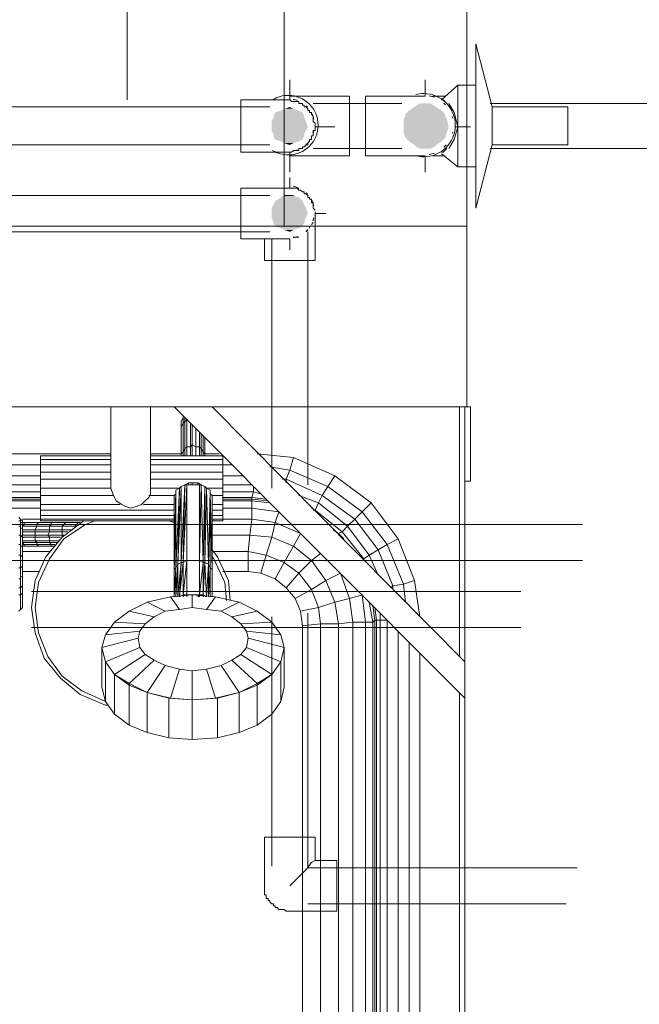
# Model space of a CAD drawing. Header units: millimetres. Extents: x 352 to 350573, y -22 to 37733.
# Tile 169 of 214: x 105285 to 105967, y 20803 to 21887. Entities that reach past the tile are written whole.
import ezdxf

# ---------------------------------------------------------------- set-up
doc = ezdxf.new("R2010")
doc.units = ezdxf.units.MM
for name, color, linetype, true_color in [('PDF$_83$-$Floor$Plan$-$В_Этаж$02_Сводный$A-DETL-MBND', 7, 'Continuous', 0xdd3700), ('PDF$_83$-$Floor$Plan$-$В_Этаж$02_Сводный$P-PIPE-CNTR', 150, 'Continuous', 0x007fff), ('PDF$_83$new_ifc_RVT-1-В_Этаж$02_Сводный$A-WALL', 7, 'Continuous', 0xdcdcdc), ('PDF$_83$new_ifc_RVT-1-В_Этаж$02_Сводный$M-EQPM', 7, 'Continuous', 0xbababa)]:
    doc.layers.add(name, color=color, linetype=linetype, true_color=true_color)
doc.layers.add('PDF$_83$-$Floor$Plan$-$В_Этаж$02_Сводный$P-PIPE', color=3, linetype='Continuous')

msp = doc.modelspace()

# ---------------------------------------------------------------- linework, layer by layer
at = {"layer": 'PDF$_83$-$Floor$Plan$-$В_Этаж$02_Сводный$A-DETL-MBND', "color": 150, "lineweight": 0, "true_color": 0x007fff}
for points in [[(105753.1, 21802.4), (105739.1, 21802.4)], [(106097.2, 21794.5), (105802.8, 21794.5)], [(105802.8, 21744.7), (106093.2, 21744.7)], [(105739.1, 21736.8), (105753.1, 21736.8)], [(105836.6, 21257.4), (105582, 21257.4), (105297.5, 21257.4)], [(105297.5, 21217.6), (105582, 21217.6), (105836.6, 21217.6)]]:
    msp.add_lwpolyline(points, dxfattribs=at)
at = {"layer": 'PDF$_83$-$Floor$Plan$-$В_Этаж$02_Сводный$A-DETL-MBND', "color": 220, "lineweight": 0, "true_color": 0xff00bf}
for points in [[(105580, 21701), (105582, 21701), (105584, 21701), (105586, 21701), (105588, 21701), (105590, 21701), (105591.9, 21699), (105593.9, 21699), (105595.9, 21697), (105597.9, 21697), (105597.9, 21695), (105599.9, 21695), (105601.9, 21693), (105601.9, 21691), (105603.9, 21691), (105603.9, 21689), (105605.9, 21689), (105605.9, 21687.1), (105605.9, 21685.1), (105607.9, 21685.1), (105607.9, 21683.1), (105607.9, 21681.1), (105607.9, 21679.1), (105609.8, 21677.1)], [(105591.9, 21701), (105586, 21701)], [(105601.9, 21693), (105599.9, 21695)], [(105607.9, 21685.1), (105605.9, 21687.1)], [(105554.2, 21645.3), (105554.2, 21621.4), (105582, 21621.4), (105609.8, 21621.4), (105609.8, 21673.1), (105609.8, 21675.1)], [(105607.9, 21681.1), (105607.9, 21681.1)], [(105607.9, 21663.2), (105605.9, 21661.2)], [(105607.9, 21665.2), (105607.9, 21667.2)], [(105601.9, 21374.8), (105601.9, 21653.2)], [(105603.9, 21659.2), (105603.9, 21657.2)], [(105562.1, 21645.3), (105562.1, 21370.8)], [(105586, 21647.3), (105591.9, 21647.3)], [(105904.2, 21331), (105582, 21331), (105170.2, 21331)], [(105162.3, 21291.2), (105582, 21291.2), (105904.2, 21291.2)], [(105601.9, 20955), (105601.9, 21233.5)], [(105562.1, 21229.5), (105562.1, 20955)], [(105582, 20933.2), (105599.9, 20951.1), (105605.9, 20959), (105609.8, 20961)], [(105898.3, 20953.1), (105601.9, 20953.1)], [(105601.9, 20913.3), (105886.3, 20913.3)]]:
    msp.add_lwpolyline(points, dxfattribs=at)
for points in [[(105601.9, 21655.2), (105599.9, 21653.2)], [(105633.7, 20905.3), (105633.7, 20961), (105609.8, 20961), (105609.8, 20986.9), (105554.2, 20986.9), (105554.2, 20933.2), (105554.2, 20931.2), (105554.2, 20929.2), (105554.2, 20927.2), (105554.2, 20925.2), (105554.2, 20923.2), (105556.1, 20923.2), (105556.1, 20921.2), (105556.1, 20919.2), (105558.1, 20919.2), (105558.1, 20917.2), (105560.1, 20917.2), (105560.1, 20915.3), (105562.1, 20913.3), (105564.1, 20913.3), (105564.1, 20911.3), (105566.1, 20911.3), (105566.1, 20909.3), (105568.1, 20909.3), (105570.1, 20907.3), (105572.1, 20907.3), (105574, 20907.3), (105576, 20907.3), (105578, 20905.3), (105580, 20905.3), (105582, 20905.3)]]:
    msp.add_lwpolyline(points, close=True, dxfattribs=at)
at = {"layer": 'PDF$_83$-$Floor$Plan$-$В_Этаж$02_Сводный$P-PIPE', "color": 150, "lineweight": 0, "true_color": 0x007fff}
for points in [[(105888.3, 21748.7), (105888.3, 21790.5), (105804.8, 21790.5), (105786.9, 21860.1), (105786.9, 21679.1), (105804.8, 21748.7)], [(105528.3, 21740.8), (105582, 21740.8), (105584, 21740.8), (105586, 21742.7), (105588, 21742.7), (105590, 21742.7), (105591.9, 21742.7), (105591.9, 21744.7), (105593.9, 21744.7), (105595.9, 21744.7), (105595.9, 21746.7), (105597.9, 21746.7), (105599.9, 21748.7), (105601.9, 21748.7), (105601.9, 21750.7), (105603.9, 21752.7), (105603.9, 21754.7), (105605.9, 21754.7), (105605.9, 21756.7), (105605.9, 21758.7), (105607.9, 21758.7), (105607.9, 21760.7), (105607.9, 21762.6), (105607.9, 21764.6), (105609.8, 21764.6), (105609.8, 21766.6), (105609.8, 21768.6), (105609.8, 21770.6), (105609.8, 21772.6), (105607.9, 21774.6), (105607.9, 21776.6), (105607.9, 21778.6), (105607.9, 21780.5), (105605.9, 21782.5), (105605.9, 21784.5), (105603.9, 21784.5), (105603.9, 21786.5), (105601.9, 21786.5), (105601.9, 21788.5), (105599.9, 21790.5), (105597.9, 21790.5), (105597.9, 21792.5), (105595.9, 21792.5), (105595.9, 21794.5), (105593.9, 21794.5), (105591.9, 21794.5), (105591.9, 21796.5), (105590, 21796.5), (105588, 21796.5), (105586, 21796.5), (105584, 21796.5), (105582, 21798.4), (105528.3, 21798.4), (105528.3, 21768.6)]]:
    msp.add_lwpolyline(points, close=True, dxfattribs=at)
for points in [[(105720.8, 21736.8, 0.063265), (105729.5, 21735.7, 1), (105729.5, 21805.3, 0.063265), (105720.8, 21804.2)], [(105563.1, 21742.6, 0.139015), (105580.4, 21737.7, 1), (105580.4, 21803.3, 0.139015), (105563.1, 21798.4)], [(105606.9, 21781.8, 0.030327), (105605.3, 21784.9, -0.029607), (105606.9, 21781.8)]]:
    msp.add_lwpolyline(points, format="xyb", dxfattribs=at)
for points in [[(105786.9, 21814.4), (105767, 21814.4), (105749.1, 21798.4), (105751.1, 21798.4), (105755.1, 21794.5)], [(105767, 21814.4), (105767, 21768.6), (105767, 21724.8)], [(105582, 21736.8), (105607.9, 21736.8), (105647.6, 21736.8), (105647.6, 21768.6), (105647.6, 21802.4), (105607.9, 21802.4), (105582, 21802.4)], [(105705.3, 21794.5), (105607.9, 21794.5)], [(105731.2, 21802.4), (105665.5, 21802.4), (105665.5, 21768.6), (105665.5, 21736.8), (105731.2, 21736.8)], [(105757, 21744.7), (105763, 21754.7), (105767, 21768.6), (105763, 21784.5), (105757, 21794.5)], [(105560.1, 21790.5), (102763.4, 21790.5)], [(105804.8, 21790.5), (105804.8, 21748.7)], [(102763.4, 21748.7), (105560.1, 21748.7)], [(105607.9, 21744.7), (105705.3, 21744.7)], [(105749.1, 21740.8), (105751.1, 21740.8), (105755.1, 21744.7)], [(105749.1, 21738.8), (105767, 21724.8), (105786.9, 21724.8)]]:
    msp.add_lwpolyline(points, dxfattribs=at)
for points in [[(105590.6, 21797.5, 0.045161), (105585.6, 21798.9, -0.045185)], [(105601.5, 21790.1, 0.019973), (105599.9, 21791.7, -0.01887)], [(105608.4, 21777.1, 0.014602), (105608, 21778.8, -0.012783)], [(105608, 21762.2, 0.014602), (105608.4, 21763.8, -0.012756)], [(105599.8, 21749.2, 0.026707), (105602, 21751.4, -0.025938)], [(105585.6, 21742.1, 0.045161), (105590.6, 21743.5, -0.045185)]]:
    msp.add_lwpolyline(points, format="xyb", close=True, dxfattribs=at)
at = {"layer": 'PDF$_83$-$Floor$Plan$-$В_Этаж$02_Сводный$P-PIPE', "color": 220, "lineweight": 0, "true_color": 0xff00bf}
for points in [[(105582, 21701), (105528.3, 21701), (105528.3, 21673.1), (105528.3, 21645.3), (105582, 21645.3)], [(105560.1, 21693), (102763.4, 21693)], [(102763.4, 21653.2), (105560.1, 21653.2)]]:
    msp.add_lwpolyline(points, dxfattribs=at)
at = {"layer": 'PDF$_83$-$Floor$Plan$-$В_Этаж$02_Сводный$P-PIPE', "lineweight": 0}
for points in [[(105586, 21693), (105576, 21693), (105586, 21693)], [(105595.9, 21659.2), (105566.1, 21659.2), (105595.9, 21659.2)]]:
    msp.add_lwpolyline(points, dxfattribs=at)
at = {"layer": 'PDF$_83$-$Floor$Plan$-$В_Этаж$02_Сводный$P-PIPE', "color": 150, "lineweight": 0, "true_color": 0x007fff}
for start, end in [(69.2029, 79.5466), (42.7482, 47.3292), (13.3265, 16.6775), (343.7901, 346.6738), (280.4534, 290.7971), (312.4238, 318.5431)]:
    msp.add_arc((105729.5, 21770.5), 32.8, start, end, dxfattribs=at)
at = {"layer": 'PDF$_83$-$Floor$Plan$-$В_Этаж$02_Сводный$P-PIPE', "color": 220, "lineweight": 0, "true_color": 0xff00bf}
for start, end in [(69.2031, 79.5461), (42.747, 47.3299), (23.0436, 29.9983), (13.3251, 16.6781), (343.3219, 346.6749), (312.4237, 318.5431), (280.4539, 290.7969)]:
    msp.add_arc((105580.4, 21675), 28.8, start, end, dxfattribs=at)
at = {"layer": 'PDF$_83$-$Floor$Plan$-$В_Этаж$02_Сводный$P-PIPE', "transparency": 33554559}
for points in [[(105725.2, 21794.5), (105743.1, 21790.5), (105719.3, 21790.5)], [(105725.2, 21794.5), (105743.1, 21790.5), (105719.3, 21790.5)], [(105731.2, 21794.5), (105737.2, 21794.5), (105725.2, 21794.5)], [(105737.2, 21794.5), (105725.2, 21794.5), (105743.1, 21790.5)], [(105731.2, 21794.5), (105737.2, 21794.5), (105725.2, 21794.5)], [(105737.2, 21794.5), (105725.2, 21794.5), (105743.1, 21790.5)], [(105566.1, 21784.5), (105597.9, 21780.5), (105564.1, 21780.5)], [(105572.1, 21786.5), (105595.9, 21784.5), (105566.1, 21784.5)], [(105595.9, 21784.5), (105566.1, 21784.5), (105597.9, 21780.5)], [(105576, 21788.5), (105591.9, 21786.5), (105572.1, 21786.5)], [(105591.9, 21786.5), (105572.1, 21786.5), (105595.9, 21784.5)], [(105582, 21790.5), (105586, 21788.5), (105576, 21788.5)], [(105586, 21788.5), (105576, 21788.5), (105591.9, 21786.5)], [(105713.3, 21786.5), (105753.1, 21782.5), (105709.3, 21782.5)], [(105713.3, 21786.5), (105753.1, 21782.5), (105709.3, 21782.5)], [(105753.1, 21782.5), (105709.3, 21782.5), (105753.1, 21780.5)], [(105709.3, 21782.5), (105753.1, 21780.5), (105709.3, 21780.5)], [(105753.1, 21782.5), (105709.3, 21782.5), (105753.1, 21780.5)], [(105709.3, 21782.5), (105753.1, 21780.5), (105709.3, 21780.5)], [(105719.3, 21790.5), (105749.1, 21786.5), (105713.3, 21786.5)], [(105719.3, 21790.5), (105749.1, 21786.5), (105713.3, 21786.5)], [(105749.1, 21786.5), (105713.3, 21786.5), (105753.1, 21782.5)], [(105749.1, 21786.5), (105713.3, 21786.5), (105753.1, 21782.5)], [(105743.1, 21790.5), (105719.3, 21790.5), (105749.1, 21786.5)], [(105743.1, 21790.5), (105719.3, 21790.5), (105749.1, 21786.5)], [(105564.1, 21778.6), (105599.9, 21774.6), (105562.1, 21774.6)], [(105599.9, 21774.6), (105562.1, 21774.6), (105601.9, 21768.6)], [(105562.1, 21774.6), (105601.9, 21768.6), (105562.1, 21768.6)], [(105597.9, 21780.5), (105564.1, 21780.5), (105597.9, 21778.6)], [(105564.1, 21780.5), (105597.9, 21778.6), (105564.1, 21778.6)], [(105597.9, 21778.6), (105564.1, 21778.6), (105599.9, 21774.6)], [(105709.3, 21780.5), (105755.1, 21776.6), (105707.3, 21776.6)], [(105709.3, 21780.5), (105755.1, 21776.6), (105707.3, 21776.6)], [(105755.1, 21776.6), (105707.3, 21776.6), (105757, 21768.6)], [(105707.3, 21776.6), (105757, 21768.6), (105707.3, 21768.6)], [(105755.1, 21776.6), (105707.3, 21776.6), (105757, 21768.6)], [(105707.3, 21776.6), (105757, 21768.6), (105707.3, 21768.6)], [(105753.1, 21780.5), (105709.3, 21780.5), (105755.1, 21776.6)], [(105753.1, 21780.5), (105709.3, 21780.5), (105755.1, 21776.6)], [(105601.9, 21768.6), (105562.1, 21768.6), (105599.9, 21764.6)], [(105562.1, 21768.6), (105599.9, 21764.6), (105562.1, 21764.6)], [(105599.9, 21764.6), (105562.1, 21764.6), (105597.9, 21760.7)], [(105562.1, 21764.6), (105597.9, 21760.7), (105564.1, 21760.7)], [(105757, 21768.6), (105707.3, 21768.6), (105755.1, 21762.6)], [(105707.3, 21768.6), (105755.1, 21762.6), (105707.3, 21762.6)], [(105757, 21768.6), (105707.3, 21768.6), (105755.1, 21762.6)], [(105707.3, 21768.6), (105755.1, 21762.6), (105707.3, 21762.6)], [(105755.1, 21762.6), (105707.3, 21762.6), (105753.1, 21756.7)], [(105707.3, 21762.6), (105753.1, 21756.7), (105709.3, 21756.7)], [(105755.1, 21762.6), (105707.3, 21762.6), (105753.1, 21756.7)], [(105707.3, 21762.6), (105753.1, 21756.7), (105709.3, 21756.7)], [(105597.9, 21760.7), (105564.1, 21760.7), (105597.9, 21758.7)], [(105564.1, 21760.7), (105597.9, 21758.7), (105564.1, 21758.7)], [(105597.9, 21758.7), (105564.1, 21758.7), (105595.9, 21754.7)], [(105564.1, 21758.7), (105595.9, 21754.7), (105566.1, 21754.7)], [(105595.9, 21754.7), (105566.1, 21754.7), (105591.9, 21752.7)], [(105566.1, 21754.7), (105591.9, 21752.7), (105572.1, 21752.7)], [(105572.1, 21752.7), (105576, 21750.7), (105586, 21750.7)], [(105572.1, 21752.7), (105591.9, 21752.7), (105586, 21750.7)], [(105576, 21750.7), (105586, 21750.7), (105582, 21748.7)], [(105753.1, 21756.7), (105709.3, 21756.7), (105749.1, 21752.7)], [(105709.3, 21756.7), (105749.1, 21752.7), (105713.3, 21752.7)], [(105753.1, 21756.7), (105709.3, 21756.7), (105749.1, 21752.7)], [(105709.3, 21756.7), (105749.1, 21752.7), (105713.3, 21752.7)], [(105749.1, 21752.7), (105713.3, 21752.7), (105743.1, 21748.7)], [(105713.3, 21752.7), (105743.1, 21748.7), (105719.3, 21748.7)], [(105749.1, 21752.7), (105713.3, 21752.7), (105743.1, 21748.7)], [(105713.3, 21752.7), (105743.1, 21748.7), (105719.3, 21748.7)], [(105743.1, 21748.7), (105719.3, 21748.7), (105741.1, 21746.7)], [(105719.3, 21748.7), (105741.1, 21746.7), (105721.2, 21746.7)], [(105743.1, 21748.7), (105719.3, 21748.7), (105741.1, 21746.7)], [(105719.3, 21748.7), (105741.1, 21746.7), (105721.2, 21746.7)], [(105721.2, 21746.7), (105725.2, 21744.7), (105737.2, 21744.7)], [(105721.2, 21746.7), (105741.1, 21746.7), (105737.2, 21744.7)], [(105721.2, 21746.7), (105725.2, 21744.7), (105737.2, 21744.7)], [(105721.2, 21746.7), (105741.1, 21746.7), (105737.2, 21744.7)], [(105725.2, 21744.7), (105737.2, 21744.7), (105731.2, 21744.7)], [(105725.2, 21744.7), (105737.2, 21744.7), (105731.2, 21744.7)], [(105566.1, 21687.1), (105597.9, 21683.1), (105564.1, 21683.1)], [(105572.1, 21691), (105595.9, 21687.1), (105566.1, 21687.1)], [(105595.9, 21687.1), (105566.1, 21687.1), (105597.9, 21683.1)], [(105576, 21693), (105591.9, 21691), (105572.1, 21691)], [(105591.9, 21691), (105572.1, 21691), (105595.9, 21687.1)], [(105582, 21693), (105586, 21693), (105576, 21693)], [(105576, 21693), (105586, 21693), (105586, 21693)], [(105586, 21693), (105576, 21693), (105591.9, 21691)], [(105564.1, 21683.1), (105599.9, 21679.1), (105562.1, 21679.1)], [(105599.9, 21679.1), (105562.1, 21679.1), (105601.9, 21673.1)], [(105562.1, 21679.1), (105601.9, 21673.1), (105562.1, 21673.1)], [(105597.9, 21683.1), (105564.1, 21683.1), (105599.9, 21679.1)], [(105601.9, 21673.1), (105562.1, 21673.1), (105599.9, 21669.1)], [(105562.1, 21673.1), (105599.9, 21669.1), (105562.1, 21669.1)], [(105599.9, 21669.1), (105562.1, 21669.1), (105597.9, 21663.2)], [(105562.1, 21669.1), (105597.9, 21663.2), (105564.1, 21663.2)], [(105597.9, 21663.2), (105564.1, 21663.2), (105595.9, 21659.2)], [(105564.1, 21663.2), (105595.9, 21659.2), (105566.1, 21659.2)], [(105566.1, 21659.2), (105595.9, 21659.2), (105595.9, 21659.2)], [(105595.9, 21659.2), (105566.1, 21659.2), (105591.9, 21657.2)], [(105566.1, 21659.2), (105591.9, 21657.2), (105572.1, 21657.2)], [(105572.1, 21657.2), (105576, 21655.2), (105586, 21655.2)], [(105572.1, 21657.2), (105591.9, 21657.2), (105586, 21655.2)], [(105576, 21655.2), (105586, 21655.2), (105582, 21653.2)]]:
    msp.add_solid(points, dxfattribs=at)
at = {"layer": 'PDF$_83$-$Floor$Plan$-$В_Этаж$02_Сводный$P-PIPE-CNTR', "color": 22, "lineweight": 0, "true_color": 0xdd3700}
msp.add_lwpolyline([(105403, 21798.4), (105403, 21909.8)], dxfattribs=at)
at = {"layer": 'PDF$_83$-$Floor$Plan$-$В_Этаж$02_Сводный$P-PIPE-CNTR', "lineweight": 0}
for points in [[(105582, 21820.3), (105582, 21802.4)], [(105582, 21736.8), (105582, 21718.9)]]:
    msp.add_lwpolyline(points, close=True, dxfattribs=at)
for points in [[(105731.2, 21804.4), (105731.2, 21820.3), (105731.2, 21802.4)], [(105582, 21798.4), (105582, 21810.4)], [(105609.8, 21768.6), (105621.8, 21768.6)], [(105613.8, 21768.6), (105631.7, 21768.6)], [(105765, 21768.6), (105780.9, 21768.6)], [(105582, 21728.8), (105582, 21740.8)], [(105731.2, 21736.8), (105731.2, 21718.9), (105731.2, 21734.8)]]:
    msp.add_lwpolyline(points, dxfattribs=at)
at = {"layer": 'PDF$_83$-$Floor$Plan$-$В_Этаж$02_Сводный$P-PIPE-CNTR', "color": 220, "lineweight": 0, "true_color": 0xff00bf}
for points in [[(105582, 21701), (105582, 21712.9)], [(105609.8, 21673.1), (105621.8, 21673.1)], [(105582, 21633.3), (105582, 21645.3)]]:
    msp.add_lwpolyline(points, dxfattribs=at)
at = {"layer": 'PDF$_83$new_ifc_RVT-1-В_Этаж$02_Сводный$A-WALL', "lineweight": 0}
msp.add_lwpolyline([(105776.9, 22259.9), (105576, 22259.9), (105576, 21659.2), (105776.9, 21659.2)], close=True, dxfattribs=at)
for points in [[(105776.9, 21460.3), (105776.9, 21659.2), (104175.7, 21659.2), (104175.7, 21460.3), (105385.1, 21460.3)], [(105428.8, 21460.3), (105454.7, 21460.3)], [(105496.5, 21460.3), (105769, 21460.3)]]:
    msp.add_lwpolyline(points, dxfattribs=at)
at = {"layer": 'PDF$_83$new_ifc_RVT-1-В_Этаж$02_Сводный$M-EQPM', "lineweight": 0}
for points in [[(105428.8, 21370.8), (105428.8, 21460.3), (105385.1, 21460.3), (105385.1, 21370.8), (105307.5, 21370.8)], [(105774.9, 21179.8), (105496.5, 21460.3), (105454.7, 21460.3), (105774.9, 21140), (105774.9, 19465.2), (105774.9, 19459.2)], [(105769, 21185.8), (105769, 21460.3), (105774.9, 21460.3)], [(105774.9, 21140), (105774.9, 21179.8), (105774.9, 21460.3), (105780.9, 21460.3), (105780.9, 21378.7), (105774.9, 21378.7)], [(105462.6, 21444.4), (105462.6, 21438.4), (105462.6, 21434.4), (105462.6, 21442.4), (105462.6, 21444.4), (105464.6, 21448.4), (105464.6, 21450.3)], [(105466.6, 21448.4), (105466.6, 21444.4), (105464.6, 21442.4), (105464.6, 21410.6), (105462.6, 21408.6), (105462.6, 21438.4), (105464.6, 21442.4), (105464.6, 21448.4)], [(105464.6, 21406.6), (105464.6, 21410.6), (105466.6, 21414.5), (105466.6, 21444.4), (105468.6, 21446.4), (105468.6, 21416.5), (105472.6, 21416.5), (105472.6, 21406.6)], [(105472.6, 21442.4), (105472.6, 21416.5), (105474.6, 21418.5), (105474.6, 21440.4)], [(105474.6, 21406.6), (105474.6, 21418.5), (105478.6, 21416.5), (105478.6, 21436.4)], [(105428.8, 21408.6), (105462.6, 21408.6), (105462.6, 21406.6), (105462.6, 21434.4)], [(105478.6, 21406.6), (105478.6, 21416.5), (105482.5, 21416.5), (105482.5, 21432.4)], [(105482.5, 21406.6), (105482.5, 21416.5), (105484.5, 21414.5), (105484.5, 21430.5)], [(105486.5, 21406.6), (105486.5, 21410.6), (105486.5, 21428.5)], [(105466.6, 21406.6), (105466.6, 21414.5), (105468.6, 21416.5), (105468.6, 21406.6)], [(105484.5, 21406.6), (105484.5, 21414.5), (105486.5, 21410.6), (105488.5, 21408.6), (105504.4, 21408.6)], [(105162.3, 21408.6), (105385.1, 21408.6)], [(105385.1, 21388.7), (105307.5, 21388.7), (105307.5, 21396.6), (105307.5, 21402.6), (105307.5, 21406.6), (105385.1, 21406.6), (105307.5, 21406.6)], [(105307.5, 21406.6), (105307.5, 21406.6)], [(105508.4, 21406.6), (105428.8, 21406.6), (105508.4, 21406.6), (105508.4, 21402.6), (105508.4, 21396.6), (105508.4, 21388.7)], [(105462.6, 21406.6), (105462.6, 21408.6)], [(105488.5, 21406.6), (105488.5, 21408.6)], [(105508.4, 21406.6), (105508.4, 21406.6)], [(105546.2, 21408.6), (105586, 21404.6), (105631.7, 21384.7), (105671.5, 21354.9), (105701.3, 21315.1), (105719.3, 21269.3), (105725.2, 21229.5)], [(105560.1, 21394.6), (105582, 21390.7), (105586, 21404.6)], [(105385.1, 21396.6), (105307.5, 21396.6), (105164.3, 21396.6)], [(105307.5, 21402.6), (105385.1, 21402.6)], [(105428.8, 21402.6), (105508.4, 21402.6)], [(105518.3, 21396.6), (105508.4, 21396.6), (105428.8, 21396.6)], [(105164.3, 21384.7), (105307.5, 21384.7)], [(105307.5, 21352.9), (105307.5, 21362.8), (105307.5, 21370.8), (105307.5, 21380.7), (105307.5, 21388.7)], [(105508.4, 21380.7), (105508.4, 21388.7), (105428.8, 21388.7)], [(105508.4, 21384.7), (105530.3, 21384.7)], [(105574, 21380.7), (105578, 21380.7), (105582, 21390.7), (105623.8, 21372.8), (105631.7, 21384.7)], [(105164.3, 21374.8), (105307.5, 21374.8)], [(105385.1, 21380.7), (105307.5, 21380.7)], [(105385.1, 21370.8), (105387.1, 21364.8), (105389, 21360.8), (105391, 21356.9), (105397, 21352.9), (105401, 21350.9), (105407, 21348.9), (105412.9, 21350.9), (105418.9, 21352.9), (105422.9, 21356.9), (105426.8, 21360.8), (105428.8, 21364.8), (105428.8, 21370.8), (105460.7, 21370.8), (105456.7, 21368.8), (105456.7, 21364.8), (105454.7, 21362.8), (105456.7, 21364.8), (105454.7, 21277.3), (105454.7, 21281.3), (105456.7, 21364.8), (105454.7, 21277.3), (105454.7, 21362.8)], [(105426.8, 21362.8), (105454.7, 21362.8), (105454.7, 21277.3), (105454.7, 21251.4), (105454.7, 21281.3), (105456.7, 21283.3), (105454.7, 21251.4), (105454.7, 21277.3), (105454.7, 21281.3), (105454.7, 21251.4), (105456.7, 21283.3), (105456.7, 21251.4), (105458.7, 21287.2), (105458.7, 21251.4), (105462.6, 21289.2), (105460.7, 21251.4), (105464.6, 21289.2), (105464.6, 21253.4), (105468.6, 21253.4), (105482.5, 21253.4), (105486.5, 21253.4), (105490.5, 21251.4), (105488.5, 21289.2), (105486.5, 21253.4), (105486.5, 21289.2), (105482.5, 21253.4), (105482.5, 21291.2), (105468.6, 21291.2), (105468.6, 21253.4), (105468.6, 21291.2), (105464.6, 21253.4), (105468.6, 21291.2), (105464.6, 21289.2), (105464.6, 21253.4), (105460.7, 21251.4), (105464.6, 21253.4), (105464.6, 21251.4), (105464.6, 21253.4), (105464.6, 21251.4), (105464.6, 21253.4), (105468.6, 21253.4), (105468.6, 21251.4), (105468.6, 21253.4), (105468.6, 21251.4), (105468.6, 21253.4), (105482.5, 21253.4), (105480.6, 21251.4), (105482.5, 21253.4), (105482.5, 21251.4), (105482.5, 21253.4), (105486.5, 21253.4), (105486.5, 21251.4), (105486.5, 21253.4), (105486.5, 21251.4), (105486.5, 21253.4), (105490.5, 21251.4), (105492.5, 21287.2), (105494.5, 21283.3), (105492.5, 21287.2), (105492.5, 21251.4), (105492.5, 21287.2), (105490.5, 21251.4), (105488.5, 21289.2), (105490.5, 21370.8), (105494.5, 21368.8), (105492.5, 21287.2), (105488.5, 21289.2), (105488.5, 21372.8), (105490.5, 21370.8), (105488.5, 21372.8), (105484.5, 21374.8), (105482.5, 21374.8), (105484.5, 21374.8)], [(105508.4, 21370.8), (105508.4, 21380.7), (105428.8, 21380.7)], [(105460.7, 21370.8), (105456.7, 21283.3)], [(105456.7, 21368.8), (105460.7, 21370.8)], [(105456.7, 21283.3), (105460.7, 21370.8)], [(105458.7, 21287.2), (105460.7, 21370.8)], [(105460.7, 21370.8), (105462.6, 21372.8), (105466.6, 21374.8), (105464.6, 21289.2), (105468.6, 21374.8), (105482.5, 21374.8), (105482.5, 21291.2), (105468.6, 21291.2), (105468.6, 21374.8), (105468.6, 21291.2), (105464.6, 21289.2), (105468.6, 21374.8), (105482.5, 21374.8), (105482.5, 21291.2)], [(105482.5, 21291.2), (105486.5, 21289.2), (105488.5, 21289.2), (105486.5, 21289.2), (105482.5, 21253.4), (105482.5, 21291.2), (105484.5, 21374.8), (105488.5, 21372.8), (105486.5, 21289.2), (105488.5, 21372.8), (105488.5, 21289.2), (105486.5, 21253.4), (105486.5, 21289.2), (105484.5, 21374.8), (105482.5, 21291.2), (105486.5, 21289.2), (105484.5, 21374.8), (105480.6, 21376.7), (105474.6, 21376.7), (105470.6, 21376.7), (105466.6, 21374.8), (105462.6, 21372.8), (105462.6, 21289.2), (105464.6, 21289.2), (105466.6, 21374.8), (105462.6, 21289.2), (105466.6, 21374.8), (105468.6, 21374.8), (105466.6, 21374.8)], [(105470.6, 21374.8), (105470.6, 21376.7)], [(105474.6, 21374.8), (105474.6, 21376.7)], [(105480.6, 21374.8), (105480.6, 21376.7)], [(105490.5, 21370.8), (105494.5, 21368.8)], [(105508.4, 21374.8), (105540.2, 21374.8)], [(105508.4, 21366.8), (105542.2, 21366.8), (105542.2, 21372.8)], [(105578, 21376.7), (105578, 21380.7), (105617.8, 21362.8), (105623.8, 21372.8), (105661.6, 21344.9), (105671.5, 21354.9)], [(105178.2, 21366.8), (105307.5, 21366.8)], [(105307.5, 21360.8), (105178.2, 21360.8)], [(105387.1, 21362.8), (105307.5, 21362.8)], [(105456.7, 21368.8), (105456.7, 21283.3)], [(105494.5, 21364.8), (105494.5, 21368.8)], [(105496.5, 21362.8), (105494.5, 21364.8)], [(105508.4, 21362.8), (105508.4, 21352.9), (105508.4, 21346.9), (105508.4, 21340.9), (105508.4, 21337), (105508.4, 21335), (105496.5, 21335)], [(105558.1, 21356.9), (105540.2, 21358.8), (105540.2, 21360.8), (105508.4, 21360.8)], [(105556.1, 21358.8), (105540.2, 21360.8), (105542.2, 21366.8), (105550.2, 21364.8)], [(105591.9, 21362.8), (105613.8, 21354.9), (105617.8, 21362.8), (105653.6, 21337), (105661.6, 21344.9), (105689.4, 21309.1), (105701.3, 21315.1)], [(105307.5, 21358.8), (105178.2, 21358.8)], [(105178.2, 21356.9), (105307.5, 21356.9)], [(105178.2, 21348.9), (105307.5, 21348.9)], [(105395, 21352.9), (105307.5, 21352.9), (105307.5, 21346.9)], [(105420.9, 21352.9), (105454.7, 21352.9)], [(105496.5, 21352.9), (105508.4, 21352.9)], [(105496.5, 21337), (105508.4, 21337), (105540.2, 21337), (105566.1, 21333), (105570.1, 21344.9), (105540.2, 21348.9), (105540.2, 21337), (105538.2, 21319.1), (105496.5, 21319.1)], [(105508.4, 21356.9), (105540.2, 21356.9), (105540.2, 21358.8), (105508.4, 21358.8)], [(105508.4, 21348.9), (105540.2, 21348.9), (105540.2, 21356.9), (105560.1, 21354.9)], [(105605.9, 21348.9), (105609.8, 21346.9), (105613.8, 21354.9), (105645.7, 21329), (105653.6, 21337), (105679.5, 21303.1), (105689.4, 21309.1), (105707.3, 21265.3), (105719.3, 21269.3)], [(105287.6, 21273.3), (105287.6, 21285.2), (105287.6, 21295.2), (105287.6, 21307.1), (105289.6, 21307.1), (105287.6, 21307.1), (105287.6, 21317.1), (105287.6, 21327), (105285.6, 21327), (105285.6, 21333), (105285.6, 21335), (105285.6, 21337), (105283.6, 21338.9)], [(105454.7, 21346.9), (105307.5, 21346.9), (105307.5, 21340.9), (105454.7, 21340.9)], [(105307.5, 21340.9), (105307.5, 21337), (105454.7, 21337)], [(105496.5, 21346.9), (105508.4, 21346.9)], [(105496.5, 21340.9), (105508.4, 21340.9)], [(105570.1, 21344.9), (105570.1, 21344.9)], [(105570.1, 21344.9), (105570.1, 21344.9)], [(105607.9, 21346.9), (105609.8, 21346.9), (105639.7, 21323), (105645.7, 21329), (105669.5, 21297.2), (105679.5, 21303.1), (105695.4, 21263.4), (105707.3, 21265.3), (105709.3, 21245.5)], [(105283.6, 21297.2), (105285.6, 21297.2), (105285.6, 21309.1), (105285.6, 21307.1), (105285.6, 21319.1), (105285.6, 21327), (105285.6, 21329), (105285.6, 21335), (105283.6, 21335)], [(105283.6, 21283.3), (105285.6, 21283.3), (105285.6, 21297.2), (105285.6, 21307.1), (105287.6, 21307.1), (105287.6, 21317.1), (105285.6, 21319.1), (105285.6, 21329), (105283.6, 21329)], [(105285.6, 21337), (105285.6, 21337)], [(105331.4, 21317.1), (105331.4, 21319.1), (105315.5, 21319.1), (105317.4, 21323), (105301.5, 21323), (105301.5, 21325), (105287.6, 21325), (105287.6, 21331), (105287.6, 21333), (105287.6, 21335), (105287.6, 21333), (105285.6, 21333), (105285.6, 21337), (105287.6, 21335), (105287.6, 21333), (105287.6, 21331), (105287.6, 21333), (105287.6, 21331), (105287.6, 21333), (105289.6, 21333), (105287.6, 21333), (105287.6, 21327), (105287.6, 21329), (105289.6, 21331), (105303.5, 21331), (105305.5, 21333), (105319.4, 21333), (105321.4, 21333), (105305.5, 21333)], [(105287.6, 21337), (105307.5, 21337), (105307.5, 21335), (105454.7, 21335)], [(105287.6, 21333), (105287.6, 21333)], [(105287.6, 21331), (105289.6, 21331), (105289.6, 21333), (105305.5, 21333), (105289.6, 21333)], [(105287.6, 21331), (105287.6, 21331)], [(105287.6, 21331), (105287.6, 21331)], [(105333.4, 21319.1), (105331.4, 21319.1), (105331.4, 21323), (105317.4, 21323), (105317.4, 21325), (105301.5, 21325), (105303.5, 21329), (105287.6, 21329)], [(105289.6, 21333), (105289.6, 21333)], [(105381.1, 21132.1), (105379.1, 21132.1), (105351.3, 21144), (105329.4, 21161.9), (105311.5, 21183.8), (105301.5, 21211.6), (105297.5, 21239.5), (105301.5, 21269.3), (105313.5, 21295.2), (105331.4, 21317.1), (105355.2, 21335)], [(105379.1, 21136.1), (105389, 21122.1), (105379.1, 21136.1), (105375.1, 21152), (105379.1, 21136.1), (105379.1, 21179.8), (105379.1, 21136.1), (105353.2, 21148), (105331.4, 21163.9), (105315.5, 21185.8), (105305.5, 21211.6), (105301.5, 21239.5), (105305.5, 21267.3), (105317.4, 21293.2), (105333.4, 21315.1), (105357.2, 21331), (105367.2, 21335)], [(105337.3, 21323), (105331.4, 21323), (105331.4, 21325), (105317.4, 21325), (105317.4, 21329), (105303.5, 21329), (105303.5, 21331), (105319.4, 21331), (105319.4, 21333), (105335.3, 21333), (105321.4, 21333)], [(105305.5, 21333), (105305.5, 21333)], [(105343.3, 21325), (105331.4, 21325), (105331.4, 21329), (105317.4, 21329), (105319.4, 21331), (105333.4, 21331), (105335.3, 21333), (105349.3, 21333), (105351.3, 21333), (105335.3, 21333)], [(105349.3, 21331), (105347.3, 21331), (105345.3, 21329), (105331.4, 21329), (105333.4, 21331), (105347.3, 21331), (105349.3, 21333), (105351.3, 21333)], [(105335.3, 21333), (105335.3, 21333)], [(105351.3, 21333), (105351.3, 21333)], [(105355.2, 21335), (105355.2, 21335)], [(105454.7, 21333), (105448.7, 21335)], [(105498.5, 21301.2), (105536.2, 21301.2), (105538.2, 21319.1), (105562.1, 21317.1), (105566.1, 21333), (105593.9, 21321), (105586, 21307.1), (105562.1, 21317.1), (105556.1, 21297.2), (105536.2, 21301.2), (105536.2, 21279.3), (105550.2, 21277.3)], [(105283.6, 21319.1), (105285.6, 21319.1), (105285.6, 21309.1), (105283.6, 21309.1)], [(105285.6, 21319.1), (105285.6, 21319.1)], [(105325.4, 21311.1), (105317.4, 21311.1), (105317.4, 21313.1), (105301.5, 21313.1), (105301.5, 21317.1), (105287.6, 21317.1), (105287.6, 21325), (105287.6, 21327)], [(105287.6, 21325), (105287.6, 21325)], [(105287.6, 21325), (105287.6, 21325)], [(105329.4, 21317.1), (105317.4, 21317.1), (105315.5, 21319.1), (105301.5, 21319.1), (105301.5, 21323), (105287.6, 21323)], [(105327.4, 21313.1), (105317.4, 21313.1), (105317.4, 21317.1), (105301.5, 21317.1), (105301.5, 21319.1), (105287.6, 21319.1)], [(105287.6, 21317.1), (105287.6, 21317.1)], [(105629.7, 21325), (105635.7, 21321), (105639.7, 21323), (105663.6, 21293.2), (105669.5, 21297.2), (105679.5, 21275.3)], [(105635.7, 21319.1), (105635.7, 21321), (105641.7, 21315.1)], [(105323.4, 21309.1), (105319.4, 21309.1), (105317.4, 21311.1), (105303.5, 21311.1), (105301.5, 21313.1), (105287.6, 21313.1), (105287.6, 21311.1), (105289.6, 21309.1), (105303.5, 21309.1), (105305.5, 21307.1), (105321.4, 21307.1), (105319.4, 21307.1), (105305.5, 21307.1)], [(105323.4, 21307.1), (105319.4, 21307.1), (105319.4, 21309.1), (105303.5, 21309.1), (105303.5, 21311.1), (105287.6, 21311.1)], [(105289.6, 21307.1), (105305.5, 21307.1), (105289.6, 21307.1), (105289.6, 21309.1), (105287.6, 21309.1)], [(105287.6, 21295.2), (105287.6, 21307.1)], [(105287.6, 21307.1), (105287.6, 21307.1)], [(105289.6, 21307.1), (105289.6, 21307.1)], [(105305.5, 21307.1), (105305.5, 21307.1)], [(105321.4, 21307.1), (105321.4, 21307.1)], [(105615.8, 21299.2), (105605.9, 21291.2), (105586, 21307.1), (105576, 21289.2), (105556.1, 21297.2), (105550.2, 21277.3), (105566.1, 21271.3)], [(105285.6, 21297.2), (105285.6, 21297.2)], [(105287.6, 21285.2), (105287.6, 21295.2), (105285.6, 21297.2), (105285.6, 21283.3), (105285.6, 21271.3), (105285.6, 21273.3), (105285.6, 21261.4), (105287.6, 21263.4)], [(105317.4, 21301.2), (105287.6, 21301.2)], [(105287.6, 21295.2), (105287.6, 21295.2)], [(105496.5, 21303.1), (105502.4, 21295.2), (105514.4, 21269.3), (105516.4, 21247.4)], [(105512.4, 21247.4), (105510.4, 21267.3), (105498.5, 21293.2), (105496.5, 21295.2)], [(105287.6, 21285.2), (105287.6, 21285.2)], [(105458.7, 21287.2), (105456.7, 21283.3)], [(105661.6, 21293.2), (105663.6, 21293.2), (105663.6, 21291.2)], [(104400.4, 19642.2), (104416.3, 19640.2), (105536.2, 19640.2), (105550.2, 19642.2), (105566.1, 19648.2), (105578, 19658.1), (105588, 19670), (105593.9, 19684), (105595.9, 19699.9), (105595.9, 21219.6), (105593.9, 21235.5), (105588, 21249.4), (105578, 21261.4), (105566.1, 21271.3), (105550.2, 21277.3), (105536.2, 21279.3), (105508.4, 21279.3), (105536.2, 21279.3)], [(105285.6, 21283.3), (105285.6, 21283.3)], [(105287.6, 21273.3), (105287.6, 21273.3)], [(105283.6, 21235.5), (105285.6, 21237.5), (105285.6, 21253.4), (105285.6, 21237.5), (105287.6, 21239.5), (105287.6, 21255.4), (105285.6, 21253.4), (105285.6, 21261.4), (105285.6, 21271.3), (105283.6, 21271.3)], [(105287.6, 21263.4), (105287.6, 21263.4)], [(105693.4, 21261.4), (105695.4, 21263.4), (105695.4, 21259.4)], [(105283.6, 21253.4), (105285.6, 21253.4), (105285.6, 21261.4), (105283.6, 21261.4)], [(105285.6, 21261.4), (105285.6, 21261.4)], [(105285.6, 21253.4), (105285.6, 21253.4)], [(105287.6, 21255.4), (105287.6, 21257.4), (105287.6, 21255.4), (105287.6, 21241.5), (105287.6, 21239.5)], [(105287.6, 21255.4), (105287.6, 21255.4)], [(105588, 21249.4), (105578, 21261.4)], [(105593.9, 21235.5), (105588, 21249.4), (105605.9, 21259.4), (105613.8, 21239.5), (105631.7, 21245.5), (105635.7, 21221.6), (105635.7, 19697.9), (105651.6, 19695.9), (105651.6, 21223.6), (105635.7, 21221.6), (105615.8, 21221.6), (105613.8, 21239.5), (105593.9, 21235.5), (105595.9, 21219.6)], [(105661.6, 21253.4), (105659.6, 21255.4)], [(105661.6, 21253.4), (105661.6, 21253.4)], [(105287.6, 21241.5), (105287.6, 21241.5)], [(105673.5, 21241.5), (105675.5, 21225.6), (105677.5, 21225.6), (105677.5, 19693.9), (105675.5, 19693.9), (105671.5, 19664.1), (105669.5, 19664.1), (105655.6, 19630.3), (105647.6, 19634.2), (105627.7, 19608.4), (105617.8, 19616.3), (105605.9, 19628.3), (105586, 19612.4), (105576, 19630.3), (105591.9, 19642.2), (105578, 19658.1), (105566.1, 19648.2)], [(105669.5, 21245.5), (105673.5, 21223.6), (105665.5, 21223.6), (105665.5, 19695.9), (105673.5, 19693.9), (105675.5, 19693.9), (105675.5, 21225.6), (105673.5, 21223.6), (105673.5, 19693.9), (105669.5, 19664.1), (105661.6, 19666.1), (105647.6, 19634.2), (105637.7, 19642.2), (105621.8, 19650.1), (105631.7, 19674), (105613.8, 19678), (105615.8, 19697.9), (105595.9, 19699.9), (105593.9, 19684)], [(105285.6, 21237.5), (105285.6, 21237.5)], [(105405, 21235.5), (105389, 21223.6)], [(105405, 21235.5), (105432.8, 21229.5)], [(105518.3, 21229.5), (105506.4, 21235.5)], [(105518.3, 21229.5), (105506.4, 21235.5)], [(105675.5, 21239.5), (105677.5, 21225.6), (105681.5, 21225.6), (105681.5, 19693.9), (105689.4, 19693.9), (105685.4, 19660.1), (105695.4, 19656.1), (105679.5, 19616.3), (105689.4, 19610.4), (105661.6, 19574.6), (105671.5, 19564.6)], [(105681.5, 21233.5), (105681.5, 21225.6), (105689.4, 21225.6), (105689.4, 19693.9), (105701.3, 19691.9), (105695.4, 19656.1), (105707.3, 19654.1), (105689.4, 19610.4), (105701.3, 19604.4)], [(105414.9, 21205.7), (105375.1, 21195.7), (105379.1, 21179.8), (105375.1, 21195.7), (105379.1, 21209.7), (105389, 21223.6), (105379.1, 21209.7), (105416.9, 21213.6), (105379.1, 21209.7), (105375.1, 21195.7), (105375.1, 21152), (105375.1, 21195.7), (105379.1, 21209.7), (105375.1, 21195.7), (105379.1, 21179.8), (105389, 21165.9)], [(105389, 21223.6), (105389, 21223.6)], [(105389, 21223.6), (105422.9, 21221.6)], [(105389, 21223.6), (105389, 21223.6)], [(105389, 21223.6), (105389, 21223.6)], [(105432.8, 21229.5), (105422.9, 21221.6)], [(105562.1, 21223.6), (105562.1, 21223.6)], [(105562.1, 21223.6), (105562.1, 21223.6)], [(105562.1, 21223.6), (105562.1, 21223.6)], [(105595.9, 20459.7), (105595.9, 21219.6), (105615.8, 21221.6), (105615.8, 19697.9)], [(105379.1, 21209.7), (105379.1, 21209.7)], [(105379.1, 21209.7), (105379.1, 21209.7)], [(105572.1, 21209.7), (105572.1, 21209.7)], [(105572.1, 21209.7), (105572.1, 21209.7)], [(105701.3, 21213.6), (105701.3, 19691.9), (105713.3, 19691.9), (105707.3, 19654.1), (105719.3, 19650.1)], [(105375.1, 21195.7), (105414.9, 21205.7)], [(105713.3, 21201.7), (105713.3, 19691.9), (105725.2, 19691.9)], [(105725.2, 21189.8), (105725.2, 19691.9), (105719.3, 19650.1), (105701.3, 19604.4), (105671.5, 19564.6), (105631.7, 19534.8), (105586, 19514.9), (105544.2, 19508.9), (104406.4, 19508.9), (104366.6, 19514.9), (104320.9, 19534.8)], [(105375.1, 21195.7), (105379.1, 21179.8)], [(105375.1, 21195.7), (105375.1, 21195.7)], [(105375.1, 21195.7), (105375.1, 21195.7)], [(105379.1, 21179.8), (105416.9, 21195.7)], [(105379.1, 21179.8), (105416.9, 21195.7)], [(105389, 21165.9), (105422.9, 21187.8)], [(105389, 21165.9), (105422.9, 21187.8)], [(105576, 21195.7), (105576, 21195.7)], [(105576, 21195.7), (105576, 21195.7)], [(105379.1, 21179.8), (105389, 21165.9)], [(105379.1, 21179.8), (105379.1, 21179.8)], [(105379.1, 21179.8), (105379.1, 21179.8)], [(105432.8, 21181.8), (105444.7, 21175.8)], [(105432.8, 21181.8), (105444.7, 21175.8)], [(105562.1, 21165.9), (105572.1, 21179.8)], [(105562.1, 21165.9), (105572.1, 21179.8)], [(105572.1, 21179.8), (105572.1, 21179.8)], [(105572.1, 21179.8), (105572.1, 21179.8)], [(105572.1, 21136.1), (105572.1, 21179.8)], [(105572.1, 21136.1), (105572.1, 21179.8)], [(105389, 21165.9), (105405, 21155.9)], [(105389, 21165.9), (105389, 21165.9)], [(105389, 21165.9), (105389, 21165.9)], [(105389, 21165.9), (105405, 21154)], [(105389, 21165.9), (105389, 21165.9)], [(105389, 21165.9), (105405, 21154)], [(105389, 21165.9), (105389, 21165.9)], [(105389, 21165.9), (105405, 21154)], [(105562.1, 21165.9), (105562.1, 21165.9)], [(105562.1, 21165.9), (105562.1, 21165.9)], [(105562.1, 21165.9), (105562.1, 21165.9)], [(105562.1, 21165.9), (105562.1, 21165.9)], [(105405, 21154), (105405, 21155.9)], [(105405, 21154), (105405, 21154)], [(105405, 21154), (105405, 21154)], [(105546.2, 21154), (105546.2, 21154)], [(105546.2, 21154), (105546.2, 21154)], [(105424.9, 21146), (105424.9, 21146)], [(105424.9, 21146), (105424.9, 21146)], [(105424.9, 21146), (105424.9, 21146)], [(105424.9, 21146), (105424.9, 21146)], [(105526.3, 21146), (105526.3, 21146)], [(105526.3, 21146), (105526.3, 21146)], [(105526.3, 21146), (105526.3, 21146)], [(105526.3, 21146), (105526.3, 21146)], [(105774.9, 19465.2), (105769, 19465.2), (105769, 21146)], [(105448.7, 21140), (105448.7, 21140)], [(105448.7, 21140), (105448.7, 21140)], [(105474.6, 21138), (105474.6, 21138)], [(105474.6, 21138), (105474.6, 21138)], [(105474.6, 21138), (105474.6, 21138)], [(105474.6, 21138), (105474.6, 21138)], [(105502.4, 21140), (105502.4, 21140)], [(105502.4, 21140), (105502.4, 21140)]]:
    msp.add_lwpolyline(points, dxfattribs=at)
for points in [[(105488.5, 21426.5), (105488.5, 21406.6), (105488.5, 21408.6)], [(105458.7, 21287.2), (105462.6, 21289.2), (105462.6, 21372.8)], [(105462.6, 21372.8), (105460.7, 21370.8), (105458.7, 21287.2)], [(105492.5, 21287.2), (105494.5, 21368.8), (105494.5, 21283.3), (105494.5, 21364.8), (105496.5, 21281.3), (105496.5, 21251.4), (105496.5, 21277.3), (105496.5, 21281.3), (105496.5, 21251.4), (105496.5, 21277.3), (105496.5, 21251.4), (105496.5, 21277.3), (105496.5, 21362.8), (105496.5, 21281.3), (105496.5, 21277.3), (105496.5, 21362.8), (105508.4, 21362.8), (105508.4, 21370.8), (105490.5, 21370.8), (105492.5, 21287.2), (105488.5, 21289.2), (105490.5, 21370.8)], [(105454.7, 21281.3), (105456.7, 21283.3), (105456.7, 21368.8)], [(105456.7, 21368.8), (105456.7, 21364.8), (105454.7, 21281.3)], [(105494.5, 21364.8), (105494.5, 21368.8), (105494.5, 21283.3)], [(105496.5, 21362.8), (105494.5, 21364.8), (105496.5, 21281.3)], [(105287.6, 21285.2), (105287.6, 21273.3), (105287.6, 21263.4), (105287.6, 21255.4), (105287.6, 21263.4), (105287.6, 21273.3), (105285.6, 21273.3), (105285.6, 21283.3)], [(105458.7, 21287.2), (105456.7, 21283.3), (105456.7, 21251.4)], [(105462.6, 21289.2), (105458.7, 21287.2), (105458.7, 21251.4)], [(105464.6, 21289.2), (105462.6, 21289.2), (105460.7, 21251.4)], [(105605.9, 21259.4), (105591.9, 21277.3), (105578, 21261.4), (105566.1, 21271.3), (105576, 21289.2), (105591.9, 21277.3), (105605.9, 21291.2), (105621.8, 21269.3)], [(105287.6, 21279.3), (105305.5, 21279.3)], [(105454.7, 21251.4), (105454.7, 21281.3)], [(105494.5, 21283.3), (105496.5, 21281.3), (105494.5, 21283.3), (105494.5, 21251.4), (105494.5, 21283.3), (105492.5, 21251.4)], [(105496.5, 21251.4), (105496.5, 21281.3)], [(105631.7, 21245.5), (105647.6, 21249.4), (105637.7, 21277.3), (105621.8, 21269.3)], [(105534.3, 21213.6), (105572.1, 21209.7), (105562.1, 21223.6), (105528.3, 21221.6), (105518.3, 21229.5), (105546.2, 21235.5), (105526.3, 21245.5), (105506.4, 21235.5), (105490.5, 21237.5), (105474.6, 21239.5), (105460.7, 21237.5), (105474.6, 21239.5), (105474.6, 21253.4), (105450.7, 21251.4), (105460.7, 21237.5), (105444.7, 21235.5), (105424.9, 21245.5), (105405, 21235.5), (105424.9, 21245.5), (105450.7, 21251.4), (105474.6, 21253.4), (105500.4, 21251.4), (105526.3, 21245.5), (105546.2, 21235.5), (105562.1, 21223.6), (105572.1, 21209.7), (105576, 21195.7), (105576, 21152), (105572.1, 21136.1), (105562.1, 21122.1), (105546.2, 21110.2), (105526.3, 21102.2), (105502.4, 21096.3), (105474.6, 21094.3), (105448.7, 21096.3), (105424.9, 21102.2), (105405, 21110.2), (105389, 21122.1), (105389, 21165.9), (105389, 21122.1), (105405, 21110.2), (105405, 21154), (105389, 21165.9), (105405, 21155.9), (105432.8, 21181.8), (105405, 21155.9), (105424.9, 21146), (105444.7, 21175.8), (105460.7, 21171.9), (105450.7, 21140), (105424.9, 21146), (105444.7, 21175.8), (105460.7, 21171.9), (105474.6, 21169.9), (105490.5, 21171.9), (105506.4, 21175.8), (105518.3, 21181.8), (105528.3, 21187.8), (105534.3, 21195.7), (105536.2, 21205.7), (105534.3, 21213.6), (105528.3, 21221.6), (105518.3, 21229.5), (105546.2, 21235.5), (105562.1, 21223.6), (105528.3, 21221.6)], [(105444.7, 21235.5), (105460.7, 21237.5), (105450.7, 21251.4), (105424.9, 21245.5)], [(105474.6, 21239.5), (105490.5, 21237.5), (105500.4, 21251.4), (105474.6, 21253.4)], [(105490.5, 21237.5), (105506.4, 21235.5), (105526.3, 21245.5), (105500.4, 21251.4)], [(105647.6, 21249.4), (105661.6, 21253.4), (105665.5, 21223.6), (105651.6, 21223.6)], [(105416.9, 21195.7), (105422.9, 21187.8), (105432.8, 21181.8), (105422.9, 21187.8), (105416.9, 21195.7), (105414.9, 21205.7), (105416.9, 21213.6), (105422.9, 21221.6), (105389, 21223.6), (105405, 21235.5), (105432.8, 21229.5), (105444.7, 21235.5), (105432.8, 21229.5), (105422.9, 21221.6), (105416.9, 21213.6), (105414.9, 21205.7)], [(105534.3, 21195.7), (105528.3, 21187.8), (105562.1, 21165.9), (105572.1, 21179.8), (105534.3, 21195.7), (105536.2, 21205.7), (105576, 21195.7), (105572.1, 21179.8), (105576, 21195.7), (105572.1, 21209.7), (105576, 21195.7), (105572.1, 21179.8)], [(105534.3, 21213.6), (105536.2, 21205.7), (105576, 21195.7), (105572.1, 21209.7)], [(105528.3, 21187.8), (105518.3, 21181.8), (105546.2, 21155.9), (105562.1, 21165.9)], [(105576, 21195.7), (105572.1, 21179.8), (105562.1, 21165.9), (105546.2, 21154), (105562.1, 21165.9), (105562.1, 21122.1), (105572.1, 21136.1), (105576, 21152)], [(105389, 21165.9), (105379.1, 21179.8)], [(105506.4, 21175.8), (105490.5, 21171.9), (105500.4, 21140), (105526.3, 21146)], [(105518.3, 21181.8), (105506.4, 21175.8), (105526.3, 21146), (105546.2, 21155.9)], [(105526.3, 21102.2), (105502.4, 21096.3), (105502.4, 21140), (105526.3, 21146), (105502.4, 21140), (105474.6, 21138), (105502.4, 21140), (105474.6, 21138), (105500.4, 21140), (105502.4, 21140), (105474.6, 21138), (105450.7, 21140), (105448.7, 21140), (105448.7, 21096.3), (105474.6, 21094.3), (105474.6, 21138), (105448.7, 21140), (105424.9, 21146), (105450.7, 21140), (105448.7, 21140), (105424.9, 21146), (105424.9, 21102.2), (105405, 21110.2), (105405, 21154), (105424.9, 21146), (105405, 21154), (105424.9, 21146), (105424.9, 21102.2), (105448.7, 21096.3), (105448.7, 21140), (105474.6, 21138), (105474.6, 21094.3), (105502.4, 21096.3), (105502.4, 21140), (105526.3, 21146), (105546.2, 21154), (105526.3, 21146), (105546.2, 21155.9), (105562.1, 21165.9), (105562.1, 21122.1), (105546.2, 21110.2), (105546.2, 21154), (105546.2, 21155.9), (105546.2, 21154), (105562.1, 21165.9), (105546.2, 21154), (105546.2, 21110.2), (105526.3, 21102.2), (105526.3, 21146)], [(105474.6, 21169.9), (105460.7, 21171.9), (105450.7, 21140), (105474.6, 21138)], [(105490.5, 21171.9), (105474.6, 21169.9), (105474.6, 21138), (105500.4, 21140)], [(105424.9, 21146), (105405, 21155.9), (105405, 21154)], [(105546.2, 21154), (105526.3, 21146)], [(105448.7, 21140), (105424.9, 21146)], [(105526.3, 21146), (105500.4, 21140), (105502.4, 21140)], [(105474.6, 21138), (105448.7, 21140)]]:
    msp.add_lwpolyline(points, close=True, dxfattribs=at)

doc.saveas('drawing.dxf')
